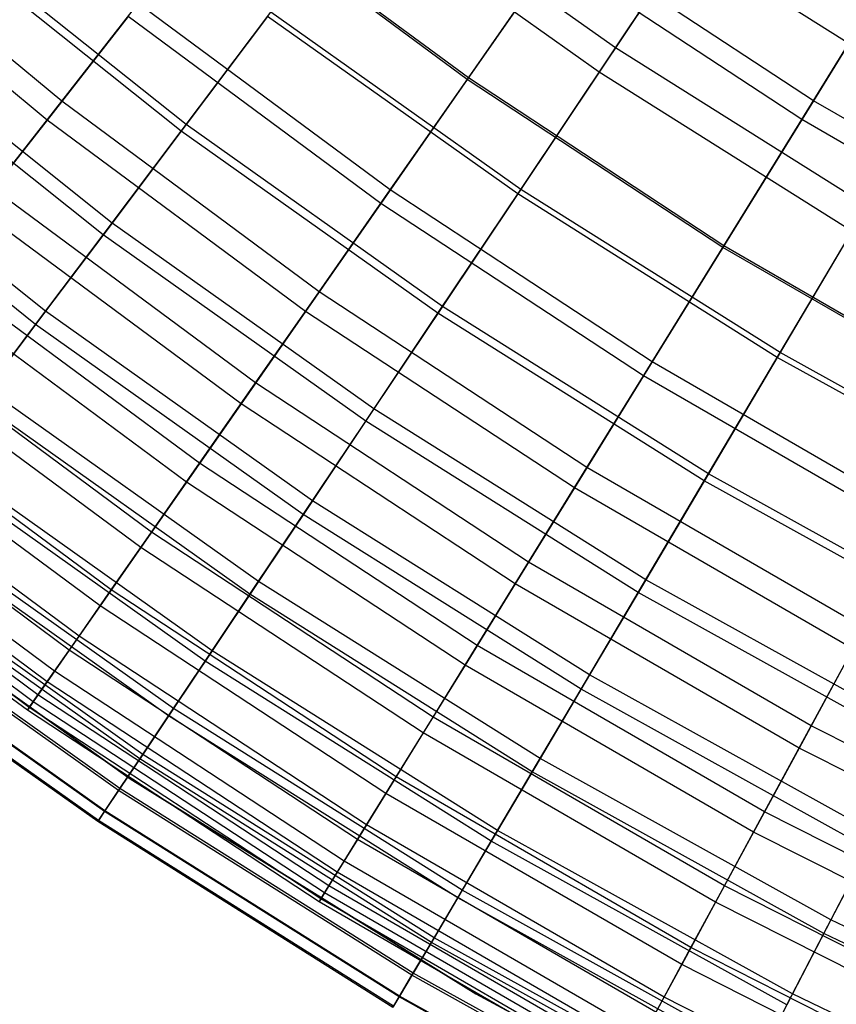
# Model space of a CAD drawing. Extents: x -135 to 135, y -135 to 135.
# Tile 168 of 207: x -17 to -13, y -26 to -21. Entities that reach past the tile are written whole.
import ezdxf

# ---------------------------------------------------------------- set-up
doc = ezdxf.new("R2010")
doc.units = 0
doc.header["$LTSCALE"] = 25.4
doc.layers.get('0').update_dxf_attribs({"linetype": 'CONTINUOUS'})

# ---------------------------------------------------------------- blocks, each defined once
blk = doc.blocks.new('SANTANA_BIURKO_A_PM_STL')
at = {"color": 0}
for p, q in [((-14.2068, -21.2387, 154.9684), (-13.6434, -20.3964, 153.0923)), ((-14.2068, -21.2387, 154.9684), (-13.6434, -20.3964, 153.0923)), ((-14.2068, -21.2387, 154.9684), (-15.3652, -20.4164, 154.9684)), ((-14.2068, -21.2387, 154.9684), (-15.3652, -20.4164, 154.9684)), ((-16.8552, -21.4942, 181.3361), (-18.0338, -20.5153, 181.3361)), ((-16.8552, -21.4942, 181.3361), (-18.0338, -20.5153, 181.3361)), ((-14.9155, -21.3902, 156.5584), (-16.0914, -20.5202, 156.5584)), ((-14.9155, -21.3902, 156.5584), (-16.0914, -20.5202, 156.5584)), ((-14.9102, -21.3826, 183.8276), (-16.0857, -20.5129, 183.8276)), ((-14.9102, -21.3826, 183.8276), (-16.0857, -20.5129, 183.8276)), ((-14.2841, -21.3543, 184.9669), (-15.4488, -20.5275, 184.9669)), ((-14.2841, -21.3543, 184.9669), (-15.4488, -20.5275, 184.9669)), ((-16.9255, -21.5839, 159.5739), (-18.1091, -20.6009, 159.5739)), ((-16.9255, -21.5839, 159.5739), (-18.1091, -20.6009, 159.5739)), ((-12.7025, -20.5879, 152.9881), (-13.2598, -21.4912, 154.9323)), ((-12.7025, -20.5879, 152.9881), (-13.2598, -21.4912, 154.9323)), ((-16.26, -21.6054, 182.5129), (-17.4356, -20.6683, 182.5129)), ((-16.26, -21.6054, 182.5129), (-17.4356, -20.6683, 182.5129)), ((-16.2834, -21.6364, 158.1165), (-17.4607, -20.698, 158.1165)), ((-16.2834, -21.6364, 158.1165), (-17.4607, -20.698, 158.1165)), ((-14.444, -20.7139, 154.9323), (-14.9155, -21.3902, 156.5584)), ((-14.444, -20.7139, 154.9323), (-14.9155, -21.3902, 156.5584)), ((-13.2598, -21.4912, 154.9323), (-14.444, -20.7139, 154.9323)), ((-13.2598, -21.4912, 154.9323), (-14.444, -20.7139, 154.9323)), ((-13.8661, -20.7293, 186.1381), (-14.2841, -21.3543, 184.9669)), ((-13.8661, -20.7293, 186.1381), (-14.2841, -21.3543, 184.9669)), ((-12.6926, -21.4679, 186.1381), (-13.8661, -20.7293, 186.1381)), ((-12.6926, -21.4679, 186.1381), (-13.8661, -20.7293, 186.1381)), ((-14.9102, -21.3826, 183.8276), (-14.5042, -20.8004, 185.0324)), ((-14.9102, -21.3826, 183.8276), (-14.5042, -20.8004, 185.0324)), ((-13.3151, -21.5809, 185.0324), (-14.5042, -20.8004, 185.0324)), ((-13.3151, -21.5809, 185.0324), (-14.5042, -20.8004, 185.0324)), ((-13.3151, -21.5809, 185.0324), (-12.9149, -20.9321, 186.2003)), ((-13.3151, -21.5809, 185.0324), (-12.9149, -20.9321, 186.2003)), ((-16.8552, -21.4942, 181.3361), (-16.4888, -21.027, 182.5933)), ((-16.8552, -21.4942, 181.3361), (-16.4888, -21.027, 182.5933)), ((-15.2839, -21.9184, 182.5933), (-16.4888, -21.027, 182.5933)), ((-15.2839, -21.9184, 182.5933), (-16.4888, -21.027, 182.5933)), ((-16.537, -21.0884, 158.1011), (-16.9255, -21.5839, 159.5739)), ((-16.537, -21.0884, 158.1011), (-16.9255, -21.5839, 159.5739)), ((-15.3285, -21.9825, 158.1011), (-16.537, -21.0884, 158.1011)), ((-15.3285, -21.9825, 158.1011), (-16.537, -21.0884, 158.1011)), ((-16.2834, -21.6364, 158.1165), (-15.8548, -21.067, 156.5853)), ((-16.2834, -21.6364, 158.1165), (-15.8548, -21.067, 156.5853)), ((-15.8707, -21.0881, 183.7566), (-16.26, -21.6054, 182.5129)), ((-15.8707, -21.0881, 183.7566), (-16.26, -21.6054, 182.5129)), ((-14.6742, -21.9375, 183.7566), (-15.8707, -21.0881, 183.7566)), ((-14.6742, -21.9375, 183.7566), (-15.8707, -21.0881, 183.7566)), ((-14.6596, -21.9155, 156.5853), (-15.8548, -21.067, 156.5853)), ((-14.6596, -21.9155, 156.5853), (-15.8548, -21.067, 156.5853)), ((-16.6145, -22.0764, 181.2421), (-17.8158, -21.119, 181.2421)), ((-16.6145, -22.0764, 181.2421), (-17.8158, -21.119, 181.2421)), ((-16.6569, -22.1328, 159.5786), (-17.8612, -21.1729, 159.5786)), ((-16.6569, -22.1328, 159.5786), (-17.8612, -21.1729, 159.5786)), ((-14.6596, -21.9155, 156.5853), (-14.2068, -21.2387, 154.9684)), ((-14.6596, -21.9155, 156.5853), (-14.2068, -21.2387, 154.9684)), ((-13.0045, -21.9954, 154.9684), (-14.2068, -21.2387, 154.9684)), ((-13.0045, -21.9954, 154.9684), (-14.2068, -21.2387, 154.9684)), ((-15.2839, -21.9184, 182.5933), (-14.9102, -21.3826, 183.8276)), ((-15.2839, -21.9184, 182.5933), (-14.9102, -21.3826, 183.8276)), ((-13.6879, -22.185, 183.8276), (-14.9102, -21.3826, 183.8276)), ((-13.6879, -22.185, 183.8276), (-14.9102, -21.3826, 183.8276)), ((-14.2841, -21.3543, 184.9669), (-14.6742, -21.9375, 183.7566)), ((-14.2841, -21.3543, 184.9669), (-14.6742, -21.9375, 183.7566)), ((-13.0753, -22.1152, 184.9669), (-14.2841, -21.3543, 184.9669)), ((-13.0753, -22.1152, 184.9669), (-14.2841, -21.3543, 184.9669)), ((-14.9155, -21.3902, 156.5584), (-15.3285, -21.9825, 158.1011)), ((-14.9155, -21.3902, 156.5584), (-15.3285, -21.9825, 158.1011)), ((-13.6927, -22.1929, 156.5584), (-14.9155, -21.3902, 156.5584)), ((-13.6927, -22.1929, 156.5584), (-14.9155, -21.3902, 156.5584)), ((-16.9323, -22.4986, 179.9512), (-18.1564, -21.5228, 179.9512)), ((-16.9323, -22.4986, 179.9512), (-18.1564, -21.5228, 179.9512)), ((-17.1834, -21.9128, 180.0621), (-16.8552, -21.4942, 181.3361)), ((-17.1834, -21.9128, 180.0621), (-16.8552, -21.4942, 181.3361)), ((-15.6235, -22.4054, 181.3361), (-16.8552, -21.4942, 181.3361)), ((-15.6235, -22.4054, 181.3361), (-16.8552, -21.4942, 181.3361)), ((-13.2598, -21.4912, 154.9323), (-13.6927, -22.1929, 156.5584)), ((-13.2598, -21.4912, 154.9323), (-13.6927, -22.1929, 156.5584)), ((-12.0339, -22.2009, 154.9323), (-13.2598, -21.4912, 154.9323)), ((-12.0339, -22.2009, 154.9323), (-13.2598, -21.4912, 154.9323)), ((-16.98, -22.562, 160.9833), (-18.2076, -21.5835, 160.9833)), ((-16.98, -22.562, 160.9833), (-18.2076, -21.5835, 160.9833)), ((-16.9255, -21.5839, 159.5739), (-17.2586, -22.0086, 160.9733)), ((-16.9255, -21.5839, 159.5739), (-17.2586, -22.0086, 160.9733)), ((-15.6887, -22.499, 159.5739), (-16.9255, -21.5839, 159.5739)), ((-15.6887, -22.499, 159.5739), (-16.9255, -21.5839, 159.5739)), ((-16.26, -21.6054, 182.5129), (-16.6145, -22.0764, 181.2421)), ((-16.26, -21.6054, 182.5129), (-16.6145, -22.0764, 181.2421)), ((-15.0342, -22.4756, 182.5129), (-16.26, -21.6054, 182.5129)), ((-15.0342, -22.4756, 182.5129), (-16.26, -21.6054, 182.5129)), ((-13.6879, -22.185, 183.8276), (-13.3151, -21.5809, 185.0324)), ((-13.6879, -22.185, 183.8276), (-13.3151, -21.5809, 185.0324)), ((-12.0841, -22.2935, 185.0324), (-13.3151, -21.5809, 185.0324)), ((-12.0841, -22.2935, 185.0324), (-13.3151, -21.5809, 185.0324)), ((-16.6569, -22.1328, 159.5786), (-16.2834, -21.6364, 158.1165)), ((-16.6569, -22.1328, 159.5786), (-16.2834, -21.6364, 158.1165)), ((-15.0558, -22.5079, 158.1165), (-16.2834, -21.6364, 158.1165)), ((-15.0558, -22.5079, 158.1165), (-16.2834, -21.6364, 158.1165)), ((-15.9277, -22.8418, 180.0621), (-17.1834, -21.9128, 180.0621)), ((-15.9277, -22.8418, 180.0621), (-17.1834, -21.9128, 180.0621)), ((-15.6235, -22.4054, 181.3361), (-15.2839, -21.9184, 182.5933)), ((-15.6235, -22.4054, 181.3361), (-15.2839, -21.9184, 182.5933)), ((-14.0309, -22.7409, 182.5933), (-15.2839, -21.9184, 182.5933)), ((-14.0309, -22.7409, 182.5933), (-15.2839, -21.9184, 182.5933)), ((-15.0558, -22.5079, 158.1165), (-14.6596, -21.9155, 156.5853)), ((-15.0558, -22.5079, 158.1165), (-14.6596, -21.9155, 156.5853)), ((-14.6742, -21.9375, 183.7566), (-15.0342, -22.4756, 182.5129)), ((-14.6742, -21.9375, 183.7566), (-15.0342, -22.4756, 182.5129)), ((-13.4324, -22.7191, 183.7566), (-14.6742, -21.9375, 183.7566)), ((-13.4324, -22.7191, 183.7566), (-14.6742, -21.9375, 183.7566)), ((-13.4189, -22.6964, 156.5853), (-14.6596, -21.9155, 156.5853)), ((-13.4189, -22.6964, 156.5853), (-14.6596, -21.9155, 156.5853)), ((-15.3285, -21.9825, 158.1011), (-15.6887, -22.499, 159.5739)), ((-15.3285, -21.9825, 158.1011), (-15.6887, -22.499, 159.5739)), ((-14.0719, -22.8074, 158.1011), (-15.3285, -21.9825, 158.1011)), ((-14.0719, -22.8074, 158.1011), (-15.3285, -21.9825, 158.1011)), ((-13.4189, -22.6964, 156.5853), (-13.0045, -21.9954, 154.9684)), ((-13.4189, -22.6964, 156.5853), (-13.0045, -21.9954, 154.9684)), ((-15.9974, -22.9417, 160.9733), (-17.2586, -22.0086, 160.9733)), ((-15.9974, -22.9417, 160.9733), (-17.2586, -22.0086, 160.9733)), ((-16.6145, -22.0764, 181.2421), (-16.9323, -22.4986, 179.9512)), ((-16.6145, -22.0764, 181.2421), (-16.9323, -22.4986, 179.9512)), ((-15.362, -22.9657, 181.2421), (-16.6145, -22.0764, 181.2421)), ((-15.362, -22.9657, 181.2421), (-16.6145, -22.0764, 181.2421)), ((-16.98, -22.562, 160.9833), (-16.6569, -22.1328, 159.5786)), ((-16.98, -22.562, 160.9833), (-16.6569, -22.1328, 159.5786)), ((-15.4012, -23.0243, 159.5786), (-16.6569, -22.1328, 159.5786)), ((-15.4012, -23.0243, 159.5786), (-16.6569, -22.1328, 159.5786)), ((-13.0753, -22.1152, 184.9669), (-13.4324, -22.7191, 183.7566)), ((-13.0753, -22.1152, 184.9669), (-13.4324, -22.7191, 183.7566)), ((-14.0309, -22.7409, 182.5933), (-13.6879, -22.185, 183.8276)), ((-14.0309, -22.7409, 182.5933), (-13.6879, -22.185, 183.8276)), ((-12.4224, -22.9176, 183.8276), (-13.6879, -22.185, 183.8276)), ((-12.4224, -22.9176, 183.8276), (-13.6879, -22.185, 183.8276)), ((-13.6927, -22.1929, 156.5584), (-14.0719, -22.8074, 158.1011)), ((-13.6927, -22.1929, 156.5584), (-14.0719, -22.8074, 158.1011)), ((-12.4268, -22.9257, 156.5584), (-13.6927, -22.1929, 156.5584)), ((-12.4268, -22.9257, 156.5584), (-13.6927, -22.1929, 156.5584)), ((-16.1957, -23.226, 178.7776), (-17.4725, -22.2814, 178.7776)), ((-16.1957, -23.226, 178.7776), (-17.4725, -22.2814, 178.7776)), ((-16.2586, -23.3163, 162.3079), (-17.5404, -22.368, 162.3079)), ((-16.2586, -23.3163, 162.3079), (-17.5404, -22.368, 162.3079)), ((-15.9277, -22.8418, 180.0621), (-15.6235, -22.4054, 181.3361)), ((-15.9277, -22.8418, 180.0621), (-15.6235, -22.4054, 181.3361)), ((-14.3426, -23.2462, 181.3361), (-15.6235, -22.4054, 181.3361)), ((-14.3426, -23.2462, 181.3361), (-15.6235, -22.4054, 181.3361)), ((-16.9323, -22.4986, 179.9512), (-17.2117, -22.8699, 178.6467)), ((-16.9323, -22.4986, 179.9512), (-17.2117, -22.8699, 178.6467)), ((-15.6557, -23.4048, 179.9512), (-16.9323, -22.4986, 179.9512)), ((-15.6557, -23.4048, 179.9512), (-16.9323, -22.4986, 179.9512)), ((-15.6887, -22.499, 159.5739), (-15.9974, -22.9417, 160.9733)), ((-15.6887, -22.499, 159.5739), (-15.9974, -22.9417, 160.9733)), ((-14.4025, -23.3432, 159.5739), (-15.6887, -22.499, 159.5739)), ((-14.4025, -23.3432, 159.5739), (-15.6887, -22.499, 159.5739)), ((-15.4012, -23.0243, 159.5786), (-15.0558, -22.5079, 158.1165)), ((-15.4012, -23.0243, 159.5786), (-15.0558, -22.5079, 158.1165)), ((-15.0342, -22.4756, 182.5129), (-15.362, -22.9657, 181.2421)), ((-15.0342, -22.4756, 182.5129), (-15.362, -22.9657, 181.2421)), ((-13.7817, -23.3099, 158.1165), (-15.0558, -22.5079, 158.1165)), ((-13.7817, -23.3099, 158.1165), (-15.0558, -22.5079, 158.1165)), ((-13.7619, -23.2764, 182.5129), (-15.0342, -22.4756, 182.5129)), ((-13.7619, -23.2764, 182.5129), (-15.0342, -22.4756, 182.5129)), ((-17.2559, -22.9286, 162.3398), (-16.98, -22.562, 160.9833)), ((-17.2559, -22.9286, 162.3398), (-16.98, -22.562, 160.9833)), ((-15.6999, -23.4708, 160.9833), (-16.98, -22.562, 160.9833)), ((-15.6999, -23.4708, 160.9833), (-16.98, -22.562, 160.9833)), ((-16.4259, -23.5562, 177.493), (-17.7209, -22.5981, 177.493)), ((-16.4259, -23.5562, 177.493), (-17.7209, -22.5981, 177.493)), ((-16.4766, -23.6289, 163.59), (-17.7756, -22.6679, 163.59)), ((-16.4766, -23.6289, 163.59), (-17.7756, -22.6679, 163.59)), ((-13.7817, -23.3099, 158.1165), (-13.4189, -22.6964, 156.5853)), ((-13.7817, -23.3099, 158.1165), (-13.4189, -22.6964, 156.5853)), ((-12.1369, -23.4071, 156.5853), (-13.4189, -22.6964, 156.5853)), ((-12.1369, -23.4071, 156.5853), (-13.4189, -22.6964, 156.5853)), ((-14.3426, -23.2462, 181.3361), (-14.0309, -22.7409, 182.5933)), ((-14.3426, -23.2462, 181.3361), (-14.0309, -22.7409, 182.5933)), ((-12.7337, -23.4918, 182.5933), (-14.0309, -22.7409, 182.5933)), ((-12.7337, -23.4918, 182.5933), (-14.0309, -22.7409, 182.5933)), ((-13.4324, -22.7191, 183.7566), (-13.7619, -23.2764, 182.5129)), ((-13.4324, -22.7191, 183.7566), (-13.7619, -23.2764, 182.5129)), ((-12.149, -23.4305, 183.7566), (-13.4324, -22.7191, 183.7566)), ((-12.149, -23.4305, 183.7566), (-13.4324, -22.7191, 183.7566)), ((-16.1957, -23.226, 178.7776), (-15.9277, -22.8418, 180.0621)), ((-16.1957, -23.226, 178.7776), (-15.9277, -22.8418, 180.0621)), ((-14.6219, -23.6989, 180.0621), (-15.9277, -22.8418, 180.0621)), ((-14.6219, -23.6989, 180.0621), (-15.9277, -22.8418, 180.0621)), ((-14.0719, -22.8074, 158.1011), (-14.4025, -23.3432, 159.5739)), ((-14.0719, -22.8074, 158.1011), (-14.4025, -23.3432, 159.5739)), ((-12.7709, -23.5605, 158.1011), (-14.0719, -22.8074, 158.1011)), ((-12.7709, -23.5605, 158.1011), (-14.0719, -22.8074, 158.1011)), ((-16.6181, -23.8319, 176.2151), (-17.9283, -22.8626, 176.2151)), ((-16.6181, -23.8319, 176.2151), (-17.9283, -22.8626, 176.2151)), ((-15.9141, -23.7911, 178.6467), (-17.2117, -22.8699, 178.6467)), ((-15.9141, -23.7911, 178.6467), (-17.2117, -22.8699, 178.6467)), ((-16.6711, -23.9079, 164.9584), (-17.9854, -22.9355, 164.9584)), ((-16.6711, -23.9079, 164.9584), (-17.9854, -22.9355, 164.9584)), ((-15.955, -23.8522, 162.3398), (-17.2559, -22.9286, 162.3398)), ((-15.955, -23.8522, 162.3398), (-17.2559, -22.9286, 162.3398)), ((-15.9974, -22.9417, 160.9733), (-16.2586, -23.3163, 162.3079)), ((-15.9974, -22.9417, 160.9733), (-16.2586, -23.3163, 162.3079)), ((-14.6859, -23.8026, 160.9733), (-15.9974, -22.9417, 160.9733)), ((-14.6859, -23.8026, 160.9733), (-15.9974, -22.9417, 160.9733)), ((-15.362, -22.9657, 181.2421), (-15.6557, -23.4048, 179.9512)), ((-15.362, -22.9657, 181.2421), (-15.6557, -23.4048, 179.9512)), ((-14.0619, -23.7839, 181.2421), (-15.362, -22.9657, 181.2421)), ((-14.0619, -23.7839, 181.2421), (-15.362, -22.9657, 181.2421)), ((-15.6999, -23.4708, 160.9833), (-15.4012, -23.0243, 159.5786)), ((-15.6999, -23.4708, 160.9833), (-15.4012, -23.0243, 159.5786)), ((-14.0978, -23.8446, 159.5786), (-15.4012, -23.0243, 159.5786)), ((-14.0978, -23.8446, 159.5786), (-15.4012, -23.0243, 159.5786)), ((-16.7724, -24.0531, 174.9496), (-18.0947, -23.0749, 174.9496)), ((-16.7724, -24.0531, 174.9496), (-18.0947, -23.0749, 174.9496)), ((-16.819, -24.12, 166.2766), (-18.145, -23.139, 166.2766)), ((-16.819, -24.12, 166.2766), (-18.145, -23.139, 166.2766)), ((-16.136, -24.1227, 177.335), (-17.4516, -23.1887, 177.335)), ((-16.136, -24.1227, 177.335), (-17.4516, -23.1887, 177.335)), ((-16.8891, -24.2204, 173.7013), (-18.2205, -23.2353, 173.7013)), ((-16.8891, -24.2204, 173.7013), (-18.2205, -23.2353, 173.7013)), ((-16.1691, -24.1723, 163.6553), (-17.4875, -23.2364, 163.6553)), ((-16.1691, -24.1723, 163.6553), (-17.4875, -23.2364, 163.6553)), ((-16.4259, -23.5562, 177.493), (-16.1957, -23.226, 178.7776)), ((-16.4259, -23.5562, 177.493), (-16.1957, -23.226, 178.7776)), ((-14.8679, -24.0976, 178.7776), (-16.1957, -23.226, 178.7776)), ((-14.8679, -24.0976, 178.7776), (-16.1957, -23.226, 178.7776)), ((-14.6219, -23.6989, 180.0621), (-14.3426, -23.2462, 181.3361)), ((-14.6219, -23.6989, 180.0621), (-14.3426, -23.2462, 181.3361)), ((-13.0166, -24.0138, 181.3361), (-14.3426, -23.2462, 181.3361)), ((-13.0166, -24.0138, 181.3361), (-14.3426, -23.2462, 181.3361)), ((-16.9245, -24.2711, 167.5577), (-18.2587, -23.284, 167.5577)), ((-16.9245, -24.2711, 167.5577), (-18.2587, -23.284, 167.5577)), ((-16.2586, -23.3163, 162.3079), (-16.4766, -23.6289, 163.59)), ((-16.2586, -23.3163, 162.3079), (-16.4766, -23.6289, 163.59)), ((-14.9257, -24.1913, 162.3079), (-16.2586, -23.3163, 162.3079)), ((-14.9257, -24.1913, 162.3079), (-16.2586, -23.3163, 162.3079)), ((-14.0978, -23.8446, 159.5786), (-13.7817, -23.3099, 158.1165)), ((-14.0978, -23.8446, 159.5786), (-13.7817, -23.3099, 158.1165)), ((-13.7619, -23.2764, 182.5129), (-14.0619, -23.7839, 181.2421)), ((-13.7619, -23.2764, 182.5129), (-14.0619, -23.7839, 181.2421)), ((-12.4649, -24.0398, 158.1165), (-13.7817, -23.3099, 158.1165)), ((-12.4649, -24.0398, 158.1165), (-13.7817, -23.3099, 158.1165)), ((-12.447, -24.0053, 182.5129), (-13.7619, -23.2764, 182.5129)), ((-12.447, -24.0053, 182.5129), (-13.7619, -23.2764, 182.5129)), ((-16.9687, -24.3345, 172.472), (-18.3064, -23.3448, 172.472)), ((-16.9687, -24.3345, 172.472), (-18.3064, -23.3448, 172.472)), ((-14.4025, -23.3432, 159.5739), (-14.6859, -23.8026, 160.9733)), ((-14.4025, -23.3432, 159.5739), (-14.6859, -23.8026, 160.9733)), ((-13.071, -24.1141, 159.5739), (-14.4025, -23.3432, 159.5739)), ((-13.071, -24.1141, 159.5739), (-14.4025, -23.3432, 159.5739)), ((-17.0106, -24.3947, 171.3179), (-18.3517, -23.4025, 171.3179)), ((-17.0106, -24.3947, 171.3179), (-18.3517, -23.4025, 171.3179)), ((-16.991, -24.3666, 168.8238), (-18.3305, -23.3756, 168.8238)), ((-16.991, -24.3666, 168.8238), (-18.3305, -23.3756, 168.8238)), ((-15.6557, -23.4048, 179.9512), (-15.9141, -23.7911, 178.6467)), ((-15.6557, -23.4048, 179.9512), (-15.9141, -23.7911, 178.6467)), ((-14.3308, -24.2387, 179.9512), (-15.6557, -23.4048, 179.9512)), ((-14.3308, -24.2387, 179.9512), (-15.6557, -23.4048, 179.9512)), ((-17.0195, -24.4075, 170.0769), (-18.3613, -23.4148, 170.0769)), ((-17.0195, -24.4075, 170.0769), (-18.3613, -23.4148, 170.0769)), ((-16.3206, -24.3987, 176.0225), (-17.6513, -23.454, 176.0225)), ((-16.3206, -24.3987, 176.0225), (-17.6513, -23.454, 176.0225)), ((-16.3443, -24.4341, 164.9355), (-17.6769, -23.4881, 164.9355)), ((-16.3443, -24.4341, 164.9355), (-17.6769, -23.4881, 164.9355)), ((-15.955, -23.8522, 162.3398), (-15.6999, -23.4708, 160.9833)), ((-15.955, -23.8522, 162.3398), (-15.6999, -23.4708, 160.9833)), ((-14.3712, -24.307, 160.9833), (-15.6999, -23.4708, 160.9833)), ((-14.3712, -24.307, 160.9833), (-15.6999, -23.4708, 160.9833)), ((-16.6181, -23.8319, 176.2151), (-16.4259, -23.5562, 177.493)), ((-16.6181, -23.8319, 176.2151), (-16.4259, -23.5562, 177.493)), ((-15.0792, -24.4401, 177.493), (-16.4259, -23.5562, 177.493)), ((-15.0792, -24.4401, 177.493), (-16.4259, -23.5562, 177.493)), ((-18.1107, -23.6023, 96.2), (-16.5282, -24.7362, 96.2)), ((-16.5282, -24.7362, 97.2), (-18.1107, -23.6023, 97.2)), ((-18.1107, -23.6023, 96.2), (-16.5282, -24.7362, 96.2)), ((-16.5282, -24.7362, 97.2), (-18.1107, -23.6023, 97.2)), ((-18.1107, -23.6023, 102.1156), (-16.5282, -24.7362, 102.1156)), ((-16.5282, -24.7362, 103.1156), (-18.1107, -23.6023, 103.1156)), ((-18.1107, -23.6023, 102.1156), (-16.5282, -24.7362, 102.1156)), ((-16.5282, -24.7362, 103.1156), (-18.1107, -23.6023, 103.1156)), ((-16.4766, -23.6289, 163.59), (-16.6711, -23.9079, 164.9584)), ((-16.4766, -23.6289, 163.59), (-16.6711, -23.9079, 164.9584)), ((-15.1258, -24.5156, 163.59), (-16.4766, -23.6289, 163.59)), ((-15.1258, -24.5156, 163.59), (-16.4766, -23.6289, 163.59)), ((-16.482, -24.6401, 166.1857), (-17.8259, -23.6861, 166.1857)), ((-16.482, -24.6401, 166.1857), (-17.8259, -23.6861, 166.1857)), ((-16.4676, -24.6185, 174.7149), (-17.8103, -23.6652, 174.7149)), ((-16.4676, -24.6185, 174.7149), (-17.8103, -23.6652, 174.7149)), ((-14.8679, -24.0976, 178.7776), (-14.6219, -23.6989, 180.0621)), ((-14.8679, -24.0976, 178.7776), (-14.6219, -23.6989, 180.0621)), ((-13.2701, -24.4815, 180.0621), (-14.6219, -23.6989, 180.0621)), ((-13.2701, -24.4815, 180.0621), (-14.6219, -23.6989, 180.0621)), ((-14.0619, -23.7839, 181.2421), (-14.3308, -24.2387, 179.9512)), ((-14.0619, -23.7839, 181.2421), (-14.3308, -24.2387, 179.9512)), ((-12.7184, -24.5286, 181.2421), (-14.0619, -23.7839, 181.2421)), ((-12.7184, -24.5286, 181.2421), (-14.0619, -23.7839, 181.2421)), ((-16.5837, -24.7921, 167.41), (-17.9359, -23.8322, 167.41)), ((-16.5837, -24.7921, 167.41), (-17.9359, -23.8322, 167.41)), ((-16.5767, -24.7817, 173.4179), (-17.9283, -23.8221, 173.4179)), ((-16.5767, -24.7817, 173.4179), (-17.9283, -23.8221, 173.4179)), ((-16.7724, -24.0531, 174.9496), (-16.6181, -23.8319, 176.2151)), ((-16.7724, -24.0531, 174.9496), (-16.6181, -23.8319, 176.2151)), ((-15.2557, -24.7262, 176.2151), (-16.6181, -23.8319, 176.2151)), ((-15.2557, -24.7262, 176.2151), (-16.6181, -23.8319, 176.2151)), ((-15.9141, -23.7911, 178.6467), (-16.136, -24.1227, 177.335)), ((-15.9141, -23.7911, 178.6467), (-16.136, -24.1227, 177.335)), ((-14.5673, -24.6387, 178.6467), (-15.9141, -23.7911, 178.6467)), ((-14.5673, -24.6387, 178.6467), (-15.9141, -23.7911, 178.6467)), ((-14.6859, -23.8026, 160.9733), (-14.9257, -24.1913, 162.3079)), ((-14.6859, -23.8026, 160.9733), (-14.9257, -24.1913, 162.3079)), ((-13.3282, -24.5886, 160.9733), (-14.6859, -23.8026, 160.9733)), ((-13.3282, -24.5886, 160.9733), (-14.6859, -23.8026, 160.9733)), ((-16.1691, -24.1723, 163.6553), (-15.955, -23.8522, 162.3398)), ((-16.1691, -24.1723, 163.6553), (-15.955, -23.8522, 162.3398)), ((-14.6048, -24.702, 162.3398), (-15.955, -23.8522, 162.3398)), ((-14.6048, -24.702, 162.3398), (-15.955, -23.8522, 162.3398)), ((-14.3712, -24.307, 160.9833), (-14.0978, -23.8446, 159.5786)), ((-14.3712, -24.307, 160.9833), (-14.0978, -23.8446, 159.5786)), ((-12.7509, -24.5912, 159.5786), (-14.0978, -23.8446, 159.5786)), ((-12.7509, -24.5912, 159.5786), (-14.0978, -23.8446, 159.5786)), ((-16.6503, -24.8917, 168.6133), (-18.0079, -23.9279, 168.6133)), ((-16.6503, -24.8917, 168.6133), (-18.0079, -23.9279, 168.6133)), ((-16.6482, -24.8886, 172.1362), (-18.0057, -23.9249, 172.1362)), ((-16.6482, -24.8886, 172.1362), (-18.0057, -23.9249, 172.1362)), ((-16.6711, -23.9079, 164.9584), (-16.819, -24.12, 166.2766)), ((-16.6711, -23.9079, 164.9584), (-16.819, -24.12, 166.2766)), ((-15.3044, -24.805, 164.9584), (-16.6711, -23.9079, 164.9584)), ((-15.3044, -24.805, 164.9584), (-16.6711, -23.9079, 164.9584)), ((-16.6829, -24.9404, 169.8294), (-18.0431, -23.9747, 169.8294)), ((-16.6829, -24.9404, 169.8294), (-18.0431, -23.9747, 169.8294)), ((-16.6796, -24.9354, 171.0705), (-18.0396, -23.9699, 171.0705)), ((-16.6796, -24.9354, 171.0705), (-18.0396, -23.9699, 171.0705)), ((-13.2701, -24.4815, 180.0621), (-13.0166, -24.0138, 181.3361)), ((-13.2701, -24.4815, 180.0621), (-13.0166, -24.0138, 181.3361)), ((-16.8891, -24.2204, 173.7013), (-16.7724, -24.0531, 174.9496)), ((-16.8891, -24.2204, 173.7013), (-16.7724, -24.0531, 174.9496)), ((-15.3974, -24.9557, 174.9496), (-16.7724, -24.0531, 174.9496)), ((-15.3974, -24.9557, 174.9496), (-16.7724, -24.0531, 174.9496)), ((-15.0792, -24.4401, 177.493), (-14.8679, -24.0976, 178.7776)), ((-15.0792, -24.4401, 177.493), (-14.8679, -24.0976, 178.7776)), ((-13.4934, -24.8933, 178.7776), (-14.8679, -24.0976, 178.7776)), ((-13.4934, -24.8933, 178.7776), (-14.8679, -24.0976, 178.7776)), ((-13.071, -24.1141, 159.5739), (-13.3282, -24.5886, 160.9733)), ((-13.071, -24.1141, 159.5739), (-13.3282, -24.5886, 160.9733)), ((-16.819, -24.12, 166.2766), (-16.9245, -24.2711, 167.5577)), ((-16.819, -24.12, 166.2766), (-16.9245, -24.2711, 167.5577)), ((-15.4402, -25.0251, 166.2766), (-16.819, -24.12, 166.2766)), ((-15.4402, -25.0251, 166.2766), (-16.819, -24.12, 166.2766)), ((-16.136, -24.1227, 177.335), (-16.3206, -24.3987, 176.0225)), ((-16.136, -24.1227, 177.335), (-16.3206, -24.3987, 176.0225)), ((-14.7704, -24.9822, 177.335), (-16.136, -24.1227, 177.335)), ((-14.7704, -24.9822, 177.335), (-16.136, -24.1227, 177.335)), ((-16.3443, -24.4341, 164.9355), (-16.1691, -24.1723, 163.6553)), ((-16.3443, -24.4341, 164.9355), (-16.1691, -24.1723, 163.6553)), ((-14.8008, -25.0336, 163.6553), (-16.1691, -24.1723, 163.6553)), ((-14.8008, -25.0336, 163.6553), (-16.1691, -24.1723, 163.6553)), ((-14.9257, -24.1913, 162.3079), (-15.1258, -24.5156, 163.59)), ((-14.9257, -24.1913, 162.3079), (-15.1258, -24.5156, 163.59)), ((-13.5458, -24.9901, 162.3079), (-14.9257, -24.1913, 162.3079)), ((-13.5458, -24.9901, 162.3079), (-14.9257, -24.1913, 162.3079)), ((-16.9687, -24.3345, 172.472), (-16.8891, -24.2204, 173.7013)), ((-16.9687, -24.3345, 172.472), (-16.8891, -24.2204, 173.7013)), ((-15.5044, -25.1293, 173.7013), (-16.8891, -24.2204, 173.7013)), ((-15.5044, -25.1293, 173.7013), (-16.8891, -24.2204, 173.7013)), ((-14.3308, -24.2387, 179.9512), (-14.5673, -24.6387, 178.6467)), ((-14.3308, -24.2387, 179.9512), (-14.5673, -24.6387, 178.6467)), ((-12.9616, -24.9977, 179.9512), (-14.3308, -24.2387, 179.9512)), ((-12.9616, -24.9977, 179.9512), (-14.3308, -24.2387, 179.9512)), ((-16.9245, -24.2711, 167.5577), (-16.991, -24.3666, 168.8238)), ((-16.9245, -24.2711, 167.5577), (-16.991, -24.3666, 168.8238)), ((-15.5369, -25.1819, 167.5577), (-16.9245, -24.2711, 167.5577)), ((-15.5369, -25.1819, 167.5577), (-16.9245, -24.2711, 167.5577)), ((-17.0106, -24.3947, 171.3179), (-16.9687, -24.3345, 172.472)), ((-17.0106, -24.3947, 171.3179), (-16.9687, -24.3345, 172.472)), ((-15.5775, -25.2477, 172.472), (-16.9687, -24.3345, 172.472)), ((-15.5775, -25.2477, 172.472), (-16.9687, -24.3345, 172.472)), ((-14.6048, -24.702, 162.3398), (-14.3712, -24.307, 160.9833)), ((-14.6048, -24.702, 162.3398), (-14.3712, -24.307, 160.9833)), ((-12.9981, -25.0681, 160.9833), (-14.3712, -24.307, 160.9833)), ((-12.9981, -25.0681, 160.9833), (-14.3712, -24.307, 160.9833)), ((-16.991, -24.3666, 168.8238), (-17.0195, -24.4075, 170.0769)), ((-16.991, -24.3666, 168.8238), (-17.0195, -24.4075, 170.0769)), ((-17.0195, -24.4075, 170.0769), (-17.0106, -24.3947, 171.3179)), ((-17.0195, -24.4075, 170.0769), (-17.0106, -24.3947, 171.3179)), ((-15.616, -25.3101, 171.3179), (-17.0106, -24.3947, 171.3179)), ((-15.616, -25.3101, 171.3179), (-17.0106, -24.3947, 171.3179)), ((-15.598, -25.281, 168.8238), (-16.991, -24.3666, 168.8238)), ((-15.598, -25.281, 168.8238), (-16.991, -24.3666, 168.8238)), ((-16.3206, -24.3987, 176.0225), (-16.4676, -24.6185, 174.7149)), ((-16.3206, -24.3987, 176.0225), (-16.4676, -24.6185, 174.7149)), ((-14.9394, -25.2681, 176.0225), (-16.3206, -24.3987, 176.0225)), ((-14.9394, -25.2681, 176.0225), (-16.3206, -24.3987, 176.0225)), ((-15.6242, -25.3234, 170.0769), (-17.0195, -24.4075, 170.0769)), ((-15.6242, -25.3234, 170.0769), (-17.0195, -24.4075, 170.0769)), ((-16.482, -24.6401, 166.1857), (-16.3443, -24.4341, 164.9355)), ((-16.482, -24.6401, 166.1857), (-16.3443, -24.4341, 164.9355)), ((-14.9611, -25.3047, 164.9355), (-16.3443, -24.4341, 164.9355)), ((-14.9611, -25.3047, 164.9355), (-16.3443, -24.4341, 164.9355)), ((-15.2557, -24.7262, 176.2151), (-15.0792, -24.4401, 177.493)), ((-15.2557, -24.7262, 176.2151), (-15.0792, -24.4401, 177.493)), ((-13.6852, -25.2472, 177.493), (-15.0792, -24.4401, 177.493)), ((-13.6852, -25.2472, 177.493), (-15.0792, -24.4401, 177.493)), ((-13.4934, -24.8933, 178.7776), (-13.2701, -24.4815, 180.0621)), ((-13.4934, -24.8933, 178.7776), (-13.2701, -24.4815, 180.0621)), ((-11.8766, -25.187, 180.0621), (-13.2701, -24.4815, 180.0621)), ((-11.8766, -25.187, 180.0621), (-13.2701, -24.4815, 180.0621)), ((-15.1258, -24.5156, 163.59), (-15.3044, -24.805, 164.9584)), ((-15.1258, -24.5156, 163.59), (-15.3044, -24.805, 164.9584)), ((-13.7274, -25.3251, 163.59), (-15.1258, -24.5156, 163.59)), ((-13.7274, -25.3251, 163.59), (-15.1258, -24.5156, 163.59)), ((-13.3282, -24.5886, 160.9733), (-13.5458, -24.9901, 162.3079)), ((-13.3282, -24.5886, 160.9733), (-13.5458, -24.9901, 162.3079)), ((-11.9285, -25.2972, 160.9733), (-13.3282, -24.5886, 160.9733)), ((-11.9285, -25.2972, 160.9733), (-13.3282, -24.5886, 160.9733)), ((-16.4676, -24.6185, 174.7149), (-16.5767, -24.7817, 173.4179)), ((-16.4676, -24.6185, 174.7149), (-16.5767, -24.7817, 173.4179)), ((-15.0739, -25.4956, 174.7149), (-16.4676, -24.6185, 174.7149)), ((-15.0739, -25.4956, 174.7149), (-16.4676, -24.6185, 174.7149)), ((-16.5837, -24.7921, 167.41), (-16.482, -24.6401, 166.1857)), ((-16.5837, -24.7921, 167.41), (-16.482, -24.6401, 166.1857)), ((-15.0872, -25.518, 166.1857), (-16.482, -24.6401, 166.1857)), ((-15.0872, -25.518, 166.1857), (-16.482, -24.6401, 166.1857)), ((-14.5673, -24.6387, 178.6467), (-14.7704, -24.9822, 177.335)), ((-14.5673, -24.6387, 178.6467), (-14.7704, -24.9822, 177.335)), ((-13.1755, -25.4102, 178.6467), (-14.5673, -24.6387, 178.6467)), ((-13.1755, -25.4102, 178.6467), (-14.5673, -24.6387, 178.6467)), ((-15.3974, -24.9557, 174.9496), (-15.2557, -24.7262, 176.2151)), ((-15.3974, -24.9557, 174.9496), (-15.2557, -24.7262, 176.2151)), ((-13.8453, -25.5427, 176.2151), (-15.2557, -24.7262, 176.2151)), ((-13.8453, -25.5427, 176.2151), (-15.2557, -24.7262, 176.2151)), ((-14.8008, -25.0336, 163.6553), (-14.6048, -24.702, 162.3398)), ((-14.8008, -25.0336, 163.6553), (-14.6048, -24.702, 162.3398)), ((-13.2094, -25.4755, 162.3398), (-14.6048, -24.702, 162.3398)), ((-13.2094, -25.4755, 162.3398), (-14.6048, -24.702, 162.3398)), ((-16.5282, -24.7362, 96.2), (-16.5282, -24.7362, 97.2)), ((-16.5282, -24.7362, 96.2), (-14.875, -25.7643, 96.2)), ((-14.875, -25.7643, 97.2), (-16.5282, -24.7362, 97.2)), ((-16.5282, -24.7362, 96.2), (-16.5282, -24.7362, 97.2)), ((-16.5282, -24.7362, 96.2), (-14.875, -25.7643, 96.2)), ((-14.875, -25.7643, 97.2), (-16.5282, -24.7362, 97.2)), ((-16.5282, -24.7362, 102.1156), (-16.5282, -24.7362, 103.1156)), ((-16.5282, -24.7362, 102.1156), (-14.875, -25.7643, 102.1156)), ((-14.875, -25.7643, 103.1156), (-16.5282, -24.7362, 103.1156)), ((-16.5282, -24.7362, 102.1156), (-16.5282, -24.7362, 103.1156)), ((-16.5282, -24.7362, 102.1156), (-14.875, -25.7643, 102.1156)), ((-14.875, -25.7643, 103.1156), (-16.5282, -24.7362, 103.1156)), ((-16.6503, -24.8917, 168.6133), (-16.5837, -24.7921, 167.41)), ((-16.6503, -24.8917, 168.6133), (-16.5837, -24.7921, 167.41)), ((-16.5767, -24.7817, 173.4179), (-16.6482, -24.8886, 172.1362)), ((-16.5767, -24.7817, 173.4179), (-16.6482, -24.8886, 172.1362)), ((-15.1803, -25.6754, 167.41), (-16.5837, -24.7921, 167.41)), ((-15.1803, -25.6754, 167.41), (-16.5837, -24.7921, 167.41)), ((-15.1739, -25.6646, 173.4179), (-16.5767, -24.7817, 173.4179)), ((-15.1739, -25.6646, 173.4179), (-16.5767, -24.7817, 173.4179)), ((-15.3044, -24.805, 164.9584), (-15.4402, -25.0251, 166.2766)), ((-15.3044, -24.805, 164.9584), (-15.4402, -25.0251, 166.2766)), ((-13.8895, -25.6241, 164.9584), (-15.3044, -24.805, 164.9584)), ((-13.8895, -25.6241, 164.9584), (-15.3044, -24.805, 164.9584)), ((-16.6829, -24.9404, 169.8294), (-16.6503, -24.8917, 168.6133)), ((-16.6829, -24.9404, 169.8294), (-16.6503, -24.8917, 168.6133)), ((-16.6482, -24.8886, 172.1362), (-16.6796, -24.9354, 171.0705)), ((-16.6482, -24.8886, 172.1362), (-16.6796, -24.9354, 171.0705)), ((-15.2412, -25.7786, 168.6133), (-16.6503, -24.8917, 168.6133)), ((-15.2412, -25.7786, 168.6133), (-16.6503, -24.8917, 168.6133)), ((-15.2393, -25.7753, 172.1362), (-16.6482, -24.8886, 172.1362)), ((-15.2393, -25.7753, 172.1362), (-16.6482, -24.8886, 172.1362)), ((-13.6852, -25.2472, 177.493), (-13.4934, -24.8933, 178.7776)), ((-13.6852, -25.2472, 177.493), (-13.4934, -24.8933, 178.7776)), ((-12.0763, -25.6107, 178.7776), (-13.4934, -24.8933, 178.7776)), ((-12.0763, -25.6107, 178.7776), (-13.4934, -24.8933, 178.7776)), ((-16.6796, -24.9354, 171.0705), (-16.6829, -24.9404, 169.8294)), ((-16.6796, -24.9354, 171.0705), (-16.6829, -24.9404, 169.8294)), ((-15.271, -25.829, 169.8294), (-16.6829, -24.9404, 169.8294)), ((-15.271, -25.829, 169.8294), (-16.6829, -24.9404, 169.8294)), ((-15.268, -25.8239, 171.0705), (-16.6796, -24.9354, 171.0705)), ((-15.268, -25.8239, 171.0705), (-16.6796, -24.9354, 171.0705)), ((-15.5044, -25.1293, 173.7013), (-15.3974, -24.9557, 174.9496)), ((-15.5044, -25.1293, 173.7013), (-15.3974, -24.9557, 174.9496)), ((-13.9739, -25.7798, 174.9496), (-15.3974, -24.9557, 174.9496)), ((-13.9739, -25.7798, 174.9496), (-15.3974, -24.9557, 174.9496)), ((-14.7704, -24.9822, 177.335), (-14.9394, -25.2681, 176.0225)), ((-14.7704, -24.9822, 177.335), (-14.9394, -25.2681, 176.0225)), ((-13.3592, -25.7645, 177.335), (-14.7704, -24.9822, 177.335)), ((-13.3592, -25.7645, 177.335), (-14.7704, -24.9822, 177.335)), ((-13.5458, -24.9901, 162.3079), (-13.7274, -25.3251, 163.59)), ((-13.5458, -24.9901, 162.3079), (-13.7274, -25.3251, 163.59)), ((-12.1233, -25.7103, 162.3079), (-13.5458, -24.9901, 162.3079)), ((-12.1233, -25.7103, 162.3079), (-13.5458, -24.9901, 162.3079)), ((-12.9616, -24.9977, 179.9512), (-13.1755, -25.4102, 178.6467)), ((-12.9616, -24.9977, 179.9512), (-13.1755, -25.4102, 178.6467)), ((-15.4402, -25.0251, 166.2766), (-15.5369, -25.1819, 167.5577)), ((-15.4402, -25.0251, 166.2766), (-15.5369, -25.1819, 167.5577)), ((-14.0127, -25.8514, 166.2766), (-15.4402, -25.0251, 166.2766)), ((-14.0127, -25.8514, 166.2766), (-15.4402, -25.0251, 166.2766)), ((-14.9611, -25.3047, 164.9355), (-14.8008, -25.0336, 163.6553)), ((-14.9611, -25.3047, 164.9355), (-14.8008, -25.0336, 163.6553)), ((-13.3867, -25.8174, 163.6553), (-14.8008, -25.0336, 163.6553)), ((-13.3867, -25.8174, 163.6553), (-14.8008, -25.0336, 163.6553)), ((-13.2094, -25.4755, 162.3398), (-12.9981, -25.0681, 160.9833)), ((-13.2094, -25.4755, 162.3398), (-12.9981, -25.0681, 160.9833)), ((-15.5775, -25.2477, 172.472), (-15.5044, -25.1293, 173.7013)), ((-15.5775, -25.2477, 172.472), (-15.5044, -25.1293, 173.7013)), ((-14.071, -25.9591, 173.7013), (-15.5044, -25.1293, 173.7013)), ((-14.071, -25.9591, 173.7013), (-15.5044, -25.1293, 173.7013)), ((-15.5369, -25.1819, 167.5577), (-15.598, -25.281, 168.8238)), ((-15.5369, -25.1819, 167.5577), (-15.598, -25.281, 168.8238)), ((-14.1005, -26.0135, 167.5577), (-15.5369, -25.1819, 167.5577)), ((-14.1005, -26.0135, 167.5577), (-15.5369, -25.1819, 167.5577)), ((-15.616, -25.3101, 171.3179), (-15.5775, -25.2477, 172.472)), ((-15.616, -25.3101, 171.3179), (-15.5775, -25.2477, 172.472)), ((-14.1374, -26.0814, 172.472), (-15.5775, -25.2477, 172.472)), ((-14.1374, -26.0814, 172.472), (-15.5775, -25.2477, 172.472)), ((-13.8453, -25.5427, 176.2151), (-13.6852, -25.2472, 177.493)), ((-13.8453, -25.5427, 176.2151), (-13.6852, -25.2472, 177.493)), ((-12.248, -25.9748, 177.493), (-13.6852, -25.2472, 177.493)), ((-12.248, -25.9748, 177.493), (-13.6852, -25.2472, 177.493)), ((-15.598, -25.281, 168.8238), (-15.6242, -25.3234, 170.0769)), ((-15.598, -25.281, 168.8238), (-15.6242, -25.3234, 170.0769)), ((-14.156, -26.1158, 168.8238), (-15.598, -25.281, 168.8238)), ((-14.156, -26.1158, 168.8238), (-15.598, -25.281, 168.8238)), ((-14.9394, -25.2681, 176.0225), (-15.0739, -25.4956, 174.7149)), ((-14.9394, -25.2681, 176.0225), (-15.0739, -25.4956, 174.7149)), ((-13.5121, -26.0593, 176.0225), (-14.9394, -25.2681, 176.0225)), ((-13.5121, -26.0593, 176.0225), (-14.9394, -25.2681, 176.0225)), ((-15.6242, -25.3234, 170.0769), (-15.616, -25.3101, 171.3179)), ((-15.6242, -25.3234, 170.0769), (-15.616, -25.3101, 171.3179)), ((-14.1797, -26.1596, 170.0769), (-15.6242, -25.3234, 170.0769)), ((-14.1797, -26.1596, 170.0769), (-15.6242, -25.3234, 170.0769)), ((-14.1723, -26.1459, 171.3179), (-15.616, -25.3101, 171.3179)), ((-14.1723, -26.1459, 171.3179), (-15.616, -25.3101, 171.3179)), ((-15.0872, -25.518, 166.1857), (-14.9611, -25.3047, 164.9355)), ((-15.0872, -25.518, 166.1857), (-14.9611, -25.3047, 164.9355)), ((-13.5317, -26.0971, 164.9355), (-14.9611, -25.3047, 164.9355)), ((-13.5317, -26.0971, 164.9355), (-14.9611, -25.3047, 164.9355)), ((-13.7274, -25.3251, 163.59), (-13.8895, -25.6241, 164.9584)), ((-13.7274, -25.3251, 163.59), (-13.8895, -25.6241, 164.9584)), ((-12.2858, -26.055, 163.59), (-13.7274, -25.3251, 163.59)), ((-12.2858, -26.055, 163.59), (-13.7274, -25.3251, 163.59)), ((-13.1755, -25.4102, 178.6467), (-13.3592, -25.7645, 177.335)), ((-13.1755, -25.4102, 178.6467), (-13.3592, -25.7645, 177.335)), ((-11.743, -26.1032, 178.6467), (-13.1755, -25.4102, 178.6467)), ((-11.743, -26.1032, 178.6467), (-13.1755, -25.4102, 178.6467)), ((-13.3867, -25.8174, 163.6553), (-13.2094, -25.4755, 162.3398)), ((-13.3867, -25.8174, 163.6553), (-13.2094, -25.4755, 162.3398)), ((-11.7732, -26.1702, 162.3398), (-13.2094, -25.4755, 162.3398)), ((-11.7732, -26.1702, 162.3398), (-13.2094, -25.4755, 162.3398)), ((-15.1803, -25.6754, 167.41), (-15.0872, -25.518, 166.1857)), ((-15.1803, -25.6754, 167.41), (-15.0872, -25.518, 166.1857)), ((-15.0739, -25.4956, 174.7149), (-15.1739, -25.6646, 173.4179)), ((-15.0739, -25.4956, 174.7149), (-15.1739, -25.6646, 173.4179)), ((-13.6457, -26.3171, 166.1857), (-15.0872, -25.518, 166.1857)), ((-13.6457, -26.3171, 166.1857), (-15.0872, -25.518, 166.1857)), ((-13.6337, -26.2939, 174.7149), (-15.0739, -25.4956, 174.7149)), ((-13.6337, -26.2939, 174.7149), (-15.0739, -25.4956, 174.7149)), ((-13.9739, -25.7798, 174.9496), (-13.8453, -25.5427, 176.2151)), ((-13.9739, -25.7798, 174.9496), (-13.8453, -25.5427, 176.2151)), ((-12.3914, -26.2788, 176.2151), (-13.8453, -25.5427, 176.2151)), ((-12.3914, -26.2788, 176.2151), (-13.8453, -25.5427, 176.2151)), ((-13.8895, -25.6241, 164.9584), (-14.0127, -25.8514, 166.2766)), ((-13.8895, -25.6241, 164.9584), (-14.0127, -25.8514, 166.2766)), ((-12.4309, -26.3626, 164.9584), (-13.8895, -25.6241, 164.9584)), ((-12.4309, -26.3626, 164.9584), (-13.8895, -25.6241, 164.9584)), ((-15.1739, -25.6646, 173.4179), (-15.2393, -25.7753, 172.1362)), ((-15.1739, -25.6646, 173.4179), (-15.2393, -25.7753, 172.1362)), ((-13.7241, -26.4682, 173.4179), (-15.1739, -25.6646, 173.4179)), ((-13.7241, -26.4682, 173.4179), (-15.1739, -25.6646, 173.4179)), ((-15.2412, -25.7786, 168.6133), (-15.1803, -25.6754, 167.41)), ((-15.2412, -25.7786, 168.6133), (-15.1803, -25.6754, 167.41)), ((-13.7299, -26.4794, 167.41), (-15.1803, -25.6754, 167.41)), ((-13.7299, -26.4794, 167.41), (-15.1803, -25.6754, 167.41)), ((-14.875, -25.7643, 96.2), (-14.875, -25.7643, 97.2)), ((-14.875, -25.7643, 96.2), (-13.1581, -26.682, 96.2)), ((-13.1581, -26.682, 97.2), (-14.875, -25.7643, 97.2)), ((-14.875, -25.7643, 96.2), (-14.875, -25.7643, 97.2)), ((-14.875, -25.7643, 96.2), (-13.1581, -26.682, 96.2)), ((-13.1581, -26.682, 97.2), (-14.875, -25.7643, 97.2)), ((-14.875, -25.7643, 102.1156), (-14.875, -25.7643, 103.1156)), ((-14.875, -25.7643, 102.1156), (-13.1581, -26.682, 102.1156)), ((-13.1581, -26.682, 103.1156), (-14.875, -25.7643, 103.1156)), ((-14.875, -25.7643, 102.1156), (-14.875, -25.7643, 103.1156)), ((-14.875, -25.7643, 102.1156), (-13.1581, -26.682, 102.1156)), ((-13.1581, -26.682, 103.1156), (-14.875, -25.7643, 103.1156)), ((-13.3592, -25.7645, 177.335), (-13.5121, -26.0593, 176.0225)), ((-13.3592, -25.7645, 177.335), (-13.5121, -26.0593, 176.0225)), ((-11.9067, -26.4671, 177.335), (-13.3592, -25.7645, 177.335)), ((-11.9067, -26.4671, 177.335), (-13.3592, -25.7645, 177.335)), ((-15.271, -25.829, 169.8294), (-15.2412, -25.7786, 168.6133)), ((-15.271, -25.829, 169.8294), (-15.2412, -25.7786, 168.6133)), ((-15.2393, -25.7753, 172.1362), (-15.268, -25.8239, 171.0705)), ((-15.2393, -25.7753, 172.1362), (-15.268, -25.8239, 171.0705)), ((-13.7851, -26.5858, 168.6133), (-15.2412, -25.7786, 168.6133)), ((-13.7851, -26.5858, 168.6133), (-15.2412, -25.7786, 168.6133)), ((-13.7833, -26.5824, 172.1362), (-15.2393, -25.7753, 172.1362)), ((-13.7833, -26.5824, 172.1362), (-15.2393, -25.7753, 172.1362)), ((-14.071, -25.9591, 173.7013), (-13.9739, -25.7798, 174.9496)), ((-14.071, -25.9591, 173.7013), (-13.9739, -25.7798, 174.9496)), ((-12.5064, -26.5228, 174.9496), (-13.9739, -25.7798, 174.9496)), ((-12.5064, -26.5228, 174.9496), (-13.9739, -25.7798, 174.9496))]:
    blk.add_line(p, q, dxfattribs=at)

msp = doc.modelspace()

# ---------------------------------------------------------------- block references
at = {"color": 253}
msp.add_blockref('SANTANA_BIURKO_A_PM_STL', (0, 0), dxfattribs=at)

doc.saveas('drawing.dxf')
